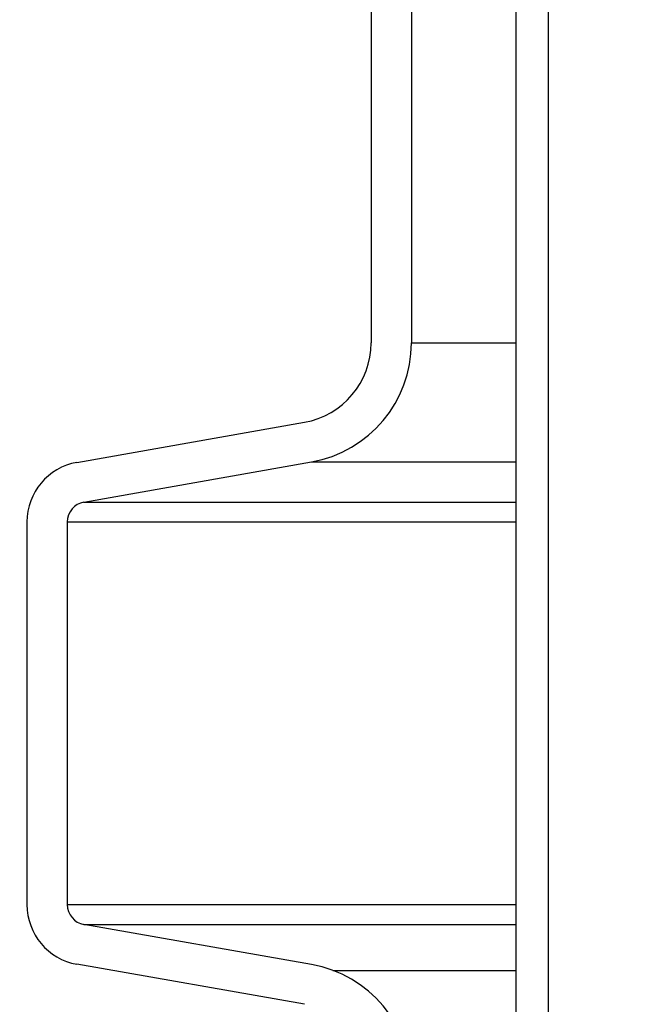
# Model space of a CAD drawing. Extents: x -169 to 7270, y -140 to 2984.
# Tile 186 of 256: x 1841.69 to 1843.62, y 410.5 to 413.55. Entities that reach past the tile are written whole.
import ezdxf

# ---------------------------------------------------------------- set-up
doc = ezdxf.new("R2010")
doc.units = 0
doc.header["$MEASUREMENT"] = 0
doc.header["$PDSIZE"] = 1
doc.layers.get('DEFPOINTS').update_dxf_attribs({"linetype": 'CONTINUOUS'})
for name, color, linetype in [('DIM', 3, 'CONTINUOUS'), ('PEAGRAVEL-HATCH', 3, 'CONTINUOUS'), ('SPILL-BUCKET', 1, 'CONTINUOUS')]:
    doc.layers.add(name, color=color, linetype=linetype)
doc.styles.add('SIMPLEX', font='simplex')
doc.dimstyles.new('DIM64', dxfattribs={"dimscale": 64, "dimtxt": 0.09375, "dimasz": 0.09375, "dimexe": 0.0625, "dimexo": 0.0625, "dimgap": 0.046875, "dimtad": 1, "dimdec": 4, "dimzin": 3, "dimdsep": 46, "dimlunit": 4, "dimtxsty": 'SIMPLEX', "dimcen": 0, "dimclrd": 256, "dimclre": 256, "dimclrt": 256, "dimadec": 0, "dimazin": 0, "dimtfac": 1, "dimtdec": 4, "dimtmove": 0, "dimatfit": 3, "dimfxl": 1, "dimfrac": 2, "dimtolj": 1, "dimtzin": 0, "dimarcsym": 0})

# ---------------------------------------------------------------- blocks, each defined once
blk = doc.blocks.new('*D7')
at = {"layer": 'DEFPOINTS', "color": 0, "transparency": 16777216}
for p in [(2010, 414.2886), (1374, 414.0074), (1374, 136.5159)]:
    blk.add_point(p, dxfattribs=at)
at = {"layer": 'DIM', "lineweight": -2, "transparency": 16777216}
for p, q in [((2010, 410.2886), (2010, 132.5159)), ((1374, 410.0074), (1374, 132.5159)), ((2004, 136.5159), (1380, 136.5159))]:
    blk.add_line(p, q, dxfattribs=at)
at = {"layer": 'DIM', "transparency": 16777216}
for points in [[(1380, 137.5159), (1380, 135.5159), (1374, 136.5159)], [(2004, 137.5159), (2004, 135.5159), (2010, 136.5159)]]:
    blk.add_solid(points, dxfattribs=at)
at = {"layer": 'DIM', "transparency": 16777216, "insert": (1692, 144.0873), "char_height": 6, "attachment_point": 5, "style": 'SIMPLEX'}
blk.add_mtext('\\A1;53\'-0" (F.V. TANK SLAB)', dxfattribs=at)

msp = doc.modelspace()

# ---------------------------------------------------------------- hatches: boundary and pattern name
at = {"layer": 'PEAGRAVEL-HATCH'}
h = msp.add_hatch(dxfattribs=at)
h.set_pattern_fill('AR-SAND', color=256, scale=7.5, style=0)
h.set_pattern_definition([(37.5, (717.377, -24.056), (-0.47245, 14.45118), [0, -11.4, 0, -12.75, 0, -12.1875]), (7.5, (717.377, -24.056), (13.27333, 21.1661), [0, -6.15, 0, -10.275, 0, -3.9375]), (327.5, (708.152, -24.056), (23.35606, 0.04244), [0, -3.75, 0, -13.5, 0, -17.625]), (317.5, (708.152, -24.056), (22.54595, 6.58257), [0, -1.875, 0, -8.85, 0, -10.125])])
h.paths.add_polyline_path([(1847.64082, 395.75809), (1847.45025, 396.93941), (1843.01511, 398.27202), (1842.98299, 400.16264), (1842.72351, 401.90796), (1841.70556, 402.1872), (1841.70556, 414.02356), (1825.28235, 414.02356), (1825.28235, 402.19536), (1824.26179, 401.91746), (1824.22129, 401.76773), (1824.21929, 400.15748), (1824.03275, 400.13677), (1823.94985, 398.31402), (1819.58793, 396.9982), (1819.47314, 395.72601), (1819.25403, 395.70516), (1819.25403, 371.24987), (1847.64082, 371.24987)])
h.paths.add_polyline_path([(1847.63641, 370.24987), (1819.24253, 370.24987), (1819.24618, 359.07021), (1819.93554, 359.07021), (1819.83352, 353.4528), (1820.27064, 351.85815), (1820.27064, 351.50736), (1821.74617, 351.50736), (1822.74617, 353.50736), (1827.74617, 353.50736), (1828.74617, 351.50736), (1838.24617, 351.50736), (1839.24617, 353.50736), (1844.24617, 353.50736), (1845.24617, 351.50736), (1846.7106, 351.50736), (1847.3598, 352.50736), (1847.63641, 352.50736)])

# ---------------------------------------------------------------- linework, layer by layer
at = {"layer": 'SPILL-BUCKET', "color": 1, "linetype": 'Continuous'}
for p, q in [((1843.22719, 405.68466), (1843.22719, 419.88222)), ((1843.32712, 405.68466), (1843.32712, 419.88222)), ((1842.77812, 414.25402), (1842.77812, 412.55053)), ((1842.90304, 414.25402), (1842.90304, 412.55053)), ((1841.86806, 412.18043), (1842.57167, 412.3045)), ((1841.88975, 412.05741), (1842.59337, 412.18148)), ((1841.71322, 411.99591), (1841.71322, 410.81138)), ((1841.83814, 411.99591), (1841.83814, 410.81138)), ((1842.59337, 410.6258), (1841.88975, 410.74987)), ((1842.57167, 410.50279), (1841.86806, 410.62685))]:
    msp.add_line(p, q, dxfattribs=at)
at = {"layer": 'SPILL-BUCKET', "color": 7}
for p, q in [((1842.90304, 412.55053), (1843.22719, 412.55053)), ((1842.59337, 412.18148), (1843.22719, 412.18148)), ((1841.88975, 412.05742), (1843.22719, 412.05742)), ((1841.83814, 411.99591), (1843.22719, 411.99591)), ((1841.83814, 410.81138), (1843.22719, 410.81138)), ((1841.88975, 410.74987), (1843.22719, 410.74987)), ((1842.65979, 410.60767), (1843.22719, 410.60767))]:
    msp.add_line(p, q, dxfattribs=at)
at = {"layer": 'SPILL-BUCKET', "color": 1, "linetype": 'Continuous'}
for centre, radius, start, end in [((1842.52829, 412.55053), 0.24983, 280, 0), ((1842.52829, 412.55053), 0.37474, 280, 0), ((1841.9006, 411.99591), 0.18737, 100, 180), ((1841.9006, 411.99591), 0.06246, 100, 180), ((1841.9006, 410.81138), 0.18737, 180, 260), ((1841.9006, 410.81138), 0.06246, 180, 260), ((1842.52829, 410.25675), 0.37474, 0, 80)]:
    msp.add_arc(centre, radius, start, end, dxfattribs=at)

# ---------------------------------------------------------------- dimensions: what is measured, and where the dimension line sits
at = {"layer": 'DIM'}
dim = msp.add_linear_dim(base=(1374, 136.51592), p1=(2010, 414.28861), p2=(1374, 414.00736), angle=180, text='<> (F.V. TANK SLAB)', dimstyle='DIM64', dxfattribs=at)
dim.commit()
dim.dimension.update_dxf_attribs({"geometry": '*D7', "text_midpoint": (1692, 144.08735)})

doc.saveas('drawing.dxf')
